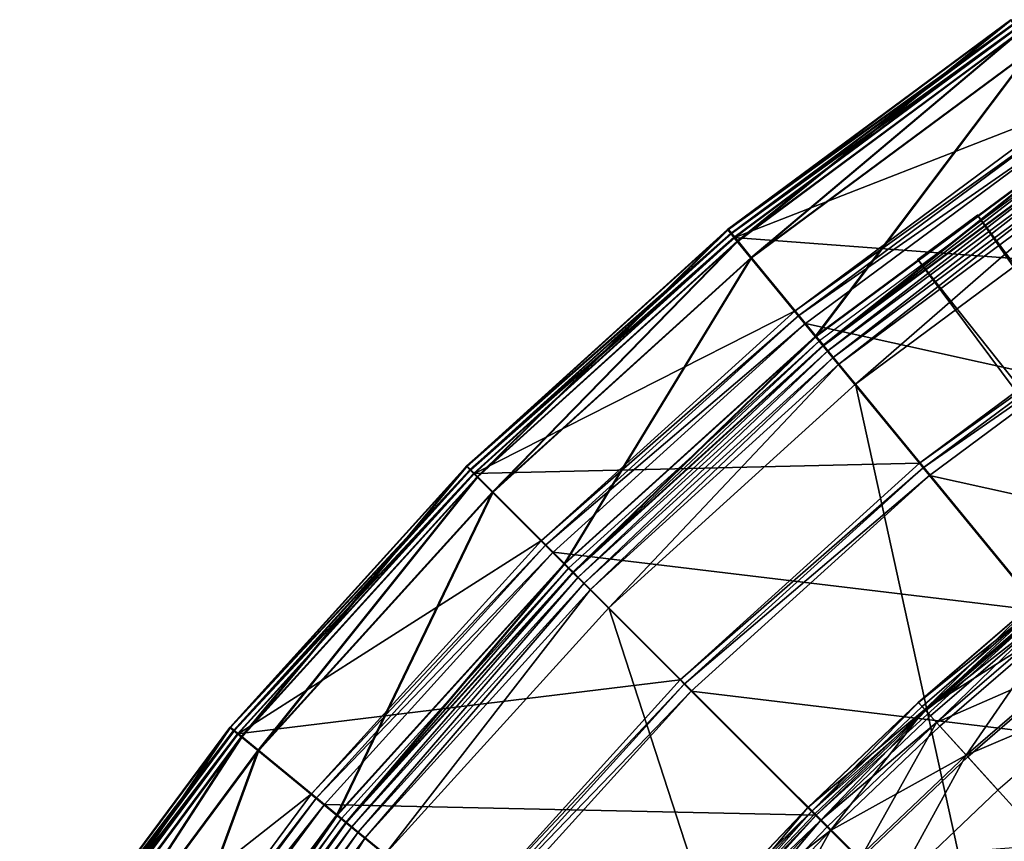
# Model space of a CAD drawing. Extents: x -3.87 to 3.87, y -3.87 to 3.87.
# Tile 65 of 115: x -3.22 to -2.16, y 2.33 to 3.22. Entities that reach past the tile are written whole.
import ezdxf

# ---------------------------------------------------------------- set-up
doc = ezdxf.new("R2010")
doc.units = 0
doc.layers.get('0').update_dxf_attribs({"linetype": 'CONTINUOUS'})

msp = doc.modelspace()

# ---------------------------------------------------------------- linework, layer by layer
for p in [(-2.188756, 3.00979, 4.643105), (-2.188756, 3.00979, 7.239485), (-2.458119, 2.994098, 9.182608), (-2.458119, 2.994098, 4.659176), (-2.458116, 2.994098, 9.182608), (-2.458116, 2.994098, 4.659176), (-2.457191, 2.994097, 4.531927), (-2.457191, 2.994097, 0.008497), (-2.45719, 2.994097, 4.531928), (-2.45719, 2.994097, 0.008498), (-2.454706, 2.98994, 9.189611), (-2.453779, 2.989939, 4.538932), (-2.451261, 2.985741, 9.191612), (-2.450333, 2.98574, 4.540933), (-2.447839, 2.981572, 4.646981), (-2.446912, 2.981571, -0.003697), (-2.433113, 2.963628, 4.641755), (-2.432185, 2.963627, -0.008925), (-2.252888, 2.962044, 4.643105), (-2.252888, 2.962044, 7.239485), (-2.385437, 2.906665, 4.540933), (-2.381168, 2.901462, 4.538932), (-2.373968, 2.892689, 4.219625), (-2.373968, 2.892689, 4.531927), (-2.373967, 2.892689, 4.219625), (-2.373967, 2.892689, 4.531927), (-2.363577, 2.878899, 4.641755), (-2.362649, 2.878898, -0.008925), (-2.358915, 2.874349, 4.537785), (-2.355466, 2.869015, 4.652464), (-2.355464, 2.869015, 4.652464), (-2.355463, 2.869013, 8.880758), (-2.354568, 2.869051, 4.562068), (-2.354538, 2.869014, 0.001785), (-2.354538, 2.869014, 0.008925), (-2.349907, 2.863373, 4.579808), (-2.344159, 2.856368, 4.590927), (-2.338103, 2.848989, 4.597562), (-2.320364, 2.827374, 4.599773), (-2.320362, 2.827374, 4.599772), (-2.251341, 2.742137, 9.191612), (-2.739792, 2.738865, 9.182608), (-2.739792, 2.738865, 4.659176), (-2.739789, 2.738865, 9.182608), (-2.739789, 2.738865, 4.659176), (-2.738864, 2.738864, 4.531927), (-2.738864, 2.738864, 0.008497), (-2.738863, 2.738864, 4.531928), (-2.738863, 2.738864, 0.008498), (-2.735988, 2.735062, 9.189611), (-2.735061, 2.735061, 4.538932), (-2.732148, 2.731221, 9.191612), (-2.73122, 2.73122, 4.540933), (-2.247313, 2.73723, 9.18961), (-2.24052, 2.728953, 9.182608), (-2.24052, 2.728952, 8.880756), (-2.240519, 2.728953, 9.182608), (-2.240518, 2.728952, 8.880756), (-2.728334, 2.727407, 4.646981), (-2.727407, 2.727407, -0.003697), (-2.71192, 2.710993, 4.641755), (-2.710992, 2.710992, -0.008925), (-2.658885, 2.658885, 4.540933), (-2.654126, 2.654127, 4.538932), (-2.646101, 2.646101, 4.219625), (-2.646101, 2.646101, 4.531927), (-2.6461, 2.646101, 4.219625), (-2.6461, 2.646101, 4.531927), (-2.634413, 2.633486, 4.641755), (-2.633485, 2.633485, -0.008925), (-2.629323, 2.629325, 4.537785), (-2.625372, 2.624445, 4.652464), (-2.62537, 2.624445, 4.652464), (-2.625369, 2.624444, 8.880758), (-2.624477, 2.624478, 4.562068), (-2.624444, 2.624444, 0.001785), (-2.624444, 2.624444, 0.008925), (-2.619282, 2.619284, 4.579808), (-2.612875, 2.612876, 4.590927), (-2.606124, 2.606126, 4.597562), (-2.586352, 2.586354, 4.599773), (-2.586351, 2.586354, 4.599772), (-2.50931, 2.508384, 9.191612), (-2.50482, 2.503894, 9.18961), (-2.49725, 2.496323, 9.182608), (-2.497249, 2.496322, 8.880756), (-2.497248, 2.496323, 9.182608), (-2.497247, 2.496322, 8.880756), (-2.252497, 2.484224, 9.064547), (-2.252345, 2.484056, 9.121477), (-2.248505, 2.479819, 9.179029), (-2.245556, 2.476566, 9.040556), (-2.244382, 2.47527, 9.204887), (-2.239354, 2.469723, 9.212923), (-2.995024, 2.457193, 4.659176), (-2.995024, 2.457192, 9.182608), (-2.995021, 2.457193, 4.659176), (-2.995021, 2.457192, 9.182608), (-2.994097, 2.457191, 4.531927), (-2.994097, 2.457191, 0.008497), (-2.994095, 2.457191, 4.531928), (-2.994095, 2.457191, 0.008498), (-2.990866, 2.45378, 9.189611), (-2.989938, 2.453779, 4.538932), (-2.232801, 2.462492, 9.217014), (-2.229141, 2.458454, 9.033573), (-2.986668, 2.450335, 9.191612), (-2.98574, 2.450334, 4.540933), (-2.982499, 2.446913, 4.646981), (-2.981571, 2.446912, -0.003697), (-2.964554, 2.432187, 4.641755), (-2.963627, 2.432186, -0.008925), (-2.200869, 2.427261, 9.027666), (-2.199253, 2.425479, 9.229347), (-2.166668, 2.389526, 9.022295), (-2.906664, 2.385438, 4.540933), (-2.901462, 2.381168, 4.538932), (-2.892689, 2.373969, 4.219625), (-2.892689, 2.373969, 4.531927), (-2.892687, 2.373969, 4.219625), (-2.892687, 2.373969, 4.531927), (-2.371688, 2.370761, 9.064547), (-2.371528, 2.370602, 9.121477), (-2.879825, 2.36265, 4.641755), (-2.878897, 2.36265, -0.008925), (-2.874347, 2.358917, 4.537785), (-2.367485, 2.366558, 9.179029), (-2.36438, 2.363453, 9.040556), (-2.363143, 2.362216, 9.204885), (-2.362641, 2.362642, 4.219625), (-2.869941, 2.354539, 4.652464), (-2.869939, 2.354539, 4.652464), (-2.869938, 2.354538, 8.880758), (-2.86905, 2.354569, 4.562068), (-2.869013, 2.354538, 0.001785), (-2.869013, 2.354538, 0.008925), (-2.863371, 2.349909, 4.579808), (-2.357849, 2.356923, 9.212923), (-2.350949, 2.350023, 9.217014), (-2.856366, 2.344161, 4.590927), (-2.848987, 2.338104, 4.597562), (-2.347095, 2.346169, 9.033573)]:
    msp.add_point(p)
for points in [[(-2.149851, 3.216093, 9.189611), (-2.152839, 3.220565, 9.182608), (-2.458119, 2.994098, 9.182608)], [(-2.152839, 3.220565, 4.659176), (-2.447839, 2.981572, 4.646981), (-2.458119, 2.994098, 4.659176)], [(-2.152836, 3.220564, 9.182608), (-2.152836, 3.220565, 4.659176), (-2.458116, 2.994098, 4.659176)], [(-2.152836, 3.220564, 9.182608), (-2.458116, 2.994098, 4.659176), (-2.458116, 2.994098, 9.182608)], [(-2.148923, 3.216091, 4.538932), (-2.151912, 3.220564, 4.531927), (-2.457191, 2.994097, 4.531927)], [(-2.151912, 3.220564, 0.008497), (-2.446912, 2.981571, -0.003697), (-2.457191, 2.994097, 0.008497)], [(-2.15191, 3.220564, 4.531928), (-2.15191, 3.220564, 0.008498), (-2.45719, 2.994097, 0.008498)], [(-2.15191, 3.220564, 4.531928), (-2.45719, 2.994097, 0.008498), (-2.45719, 2.994097, 4.531928)], [(-2.152839, 3.220565, 4.659176), (-2.143837, 3.207092, 4.646981), (-2.447839, 2.981572, 4.646981)], [(-2.151912, 3.220564, 0.008497), (-2.142909, 3.20709, -0.003697), (-2.446912, 2.981571, -0.003697)], [(-2.149851, 3.216093, 9.189611), (-2.458119, 2.994098, 9.182608), (-2.454706, 2.98994, 9.189611)], [(-2.148923, 3.216091, 4.538932), (-2.457191, 2.994097, 4.531927), (-2.453779, 2.989939, 4.538932)], [(-2.146833, 3.211576, 9.191612), (-2.149851, 3.216093, 9.189611), (-2.454706, 2.98994, 9.189611)], [(-2.146833, 3.211576, 9.191612), (-2.454706, 2.98994, 9.189611), (-2.451261, 2.985741, 9.191612)], [(-2.145906, 3.211575, 4.540933), (-2.148923, 3.216091, 4.538932), (-2.453779, 2.989939, 4.538932)], [(-2.145906, 3.211575, 4.540933), (-2.453779, 2.989939, 4.538932), (-2.450333, 2.98574, 4.540933)], [(-1.971751, 2.949547, 9.191612), (-2.146833, 3.211576, 9.191612), (-2.451261, 2.985741, 9.191612)], [(-2.089072, 3.126518, 4.540933), (-2.145906, 3.211575, 4.540933), (-2.450333, 2.98574, 4.540933)], [(-2.143837, 3.207092, 4.646981), (-2.433113, 2.963628, 4.641755), (-2.447839, 2.981572, 4.646981)], [(-2.142909, 3.20709, -0.003697), (-2.432185, 2.963627, -0.008925), (-2.446912, 2.981571, -0.003697)], [(-2.143837, 3.207092, 4.646981), (-2.13094, 3.18779, 4.641755), (-2.433113, 2.963628, 4.641755)], [(-2.142909, 3.20709, -0.003697), (-2.130012, 3.187789, -0.008925), (-2.432185, 2.963627, -0.008925)], [(-2.13094, 3.18779, 4.641755), (-2.363577, 2.878899, 4.641755), (-2.433113, 2.963628, 4.641755)], [(-2.130012, 3.187789, -0.008925), (-2.362649, 2.878898, -0.008925), (-2.432185, 2.963627, -0.008925)], [(-2.13094, 3.18779, 4.641755), (-2.070044, 3.096652, 4.641755), (-2.363577, 2.878899, 4.641755)], [(-2.130012, 3.187789, -0.008925), (-2.069116, 3.096651, -0.008925), (-2.362649, 2.878898, -0.008925)], [(-2.089072, 3.126518, 4.540933), (-2.450333, 2.98574, 4.540933), (-2.385437, 2.906665, 4.540933)], [(-2.085333, 3.120923, 4.538932), (-2.089072, 3.126518, 4.540933), (-2.385437, 2.906665, 4.540933)], [(-2.085333, 3.120923, 4.538932), (-2.385437, 2.906665, 4.540933), (-2.381168, 2.901462, 4.538932)], [(-2.079028, 3.111486, 4.531927), (-2.085333, 3.120923, 4.538932), (-2.381168, 2.901462, 4.538932)], [(-2.079028, 3.111486, 4.531927), (-2.381168, 2.901462, 4.538932), (-2.373968, 2.892689, 4.531927)], [(-1.856315, 2.778173, 4.219625), (-2.079028, 3.111486, 4.219625), (-2.373968, 2.892689, 4.219625)], [(-2.079027, 3.111486, 4.219625), (-2.079027, 3.111486, 4.531927), (-2.373967, 2.892689, 4.531927)], [(-2.079027, 3.111486, 4.219625), (-2.373967, 2.892689, 4.531927), (-2.373967, 2.892689, 4.219625)], [(-2.070044, 3.096652, 4.641755), (-2.355466, 2.869015, 4.652464), (-2.363577, 2.878899, 4.641755)], [(-2.069116, 3.096651, -0.008925), (-2.354538, 2.869014, 0.001785), (-2.362649, 2.878898, -0.008925)], [(-2.065845, 3.091759, 4.537785), (-2.358915, 2.874349, 4.537785), (-2.354568, 2.869051, 4.562068)], [(-2.070044, 3.096652, 4.641755), (-2.062939, 3.08602, 4.652464), (-2.355466, 2.869015, 4.652464)], [(-2.065845, 3.091759, 4.537785), (-2.354568, 2.869051, 4.562068), (-2.062038, 3.08606, 4.562068)], [(-2.069116, 3.096651, -0.008925), (-2.062012, 3.086019, 0.001785), (-2.354538, 2.869014, 0.001785)], [(-2.062938, 3.08602, 4.652464), (-2.355463, 2.869013, 8.880758), (-2.355464, 2.869015, 4.652464)], [(-2.062938, 3.08602, 4.652464), (-2.062937, 3.086019, 8.880758), (-2.355463, 2.869013, 8.880758)], [(-2.062038, 3.08606, 4.562068), (-2.354568, 2.869051, 4.562068), (-2.349907, 2.863373, 4.579808)], [(-2.062012, 3.086019, 0.001785), (-2.062012, 3.086019, 0.008925), (-2.354538, 2.869014, 0.008925)], [(-2.062012, 3.086019, 0.001785), (-2.354538, 2.869014, 0.008925), (-2.354538, 2.869014, 0.001785)], [(-2.062038, 3.08606, 4.562068), (-2.349907, 2.863373, 4.579808), (-2.057956, 3.079952, 4.579808)], [(-2.057956, 3.079952, 4.579808), (-2.349907, 2.863373, 4.579808), (-2.344159, 2.856368, 4.590927)], [(-2.057956, 3.079952, 4.579808), (-2.344159, 2.856368, 4.590927), (-2.052922, 3.072417, 4.590927)], [(-2.052922, 3.072417, 4.590927), (-2.344159, 2.856368, 4.590927), (-2.338103, 2.848989, 4.597562)], [(-2.052922, 3.072417, 4.590927), (-2.338103, 2.848989, 4.597562), (-2.047618, 3.06448, 4.597562)], [(-2.047618, 3.06448, 4.597562), (-2.338103, 2.848989, 4.597562), (-2.320364, 2.827374, 4.599773)], [(-2.047618, 3.06448, 4.597562), (-2.320364, 2.827374, 4.599773), (-2.032084, 3.041231, 4.599773)], [(-2.032082, 3.041231, 4.599772), (-2.320362, 2.827374, 4.599772), (-1.953992, 2.380951, 4.599772)], [(-2.252888, 2.962044, 7.239485), (-2.188756, 3.00979, 7.239485), (-2.188756, 3.00979, 4.643105)], [(-2.252888, 2.962044, 7.239485), (-2.188756, 3.00979, 4.643105), (-2.252888, 2.962044, 4.643105)], [(-0.667638, 0.966578, 4.643105), (-2.252888, 2.962044, 4.643105), (-2.188756, 3.00979, 4.643105)], [(-2.188756, 3.00979, 7.239485), (-2.252888, 2.962044, 7.239485), (-0.73177, 0.918832, 7.239485)], [(-2.188756, 3.00979, 7.239485), (-0.667638, 0.966578, 7.239485), (-0.667638, 0.966578, 4.643105)], [(-2.188756, 3.00979, 7.239485), (-0.667638, 0.966578, 4.643105), (-2.188756, 3.00979, 4.643105)], [(-2.188756, 3.00979, 7.239485), (-0.73177, 0.918832, 7.239485), (-0.667638, 0.966578, 7.239485)], [(-2.454706, 2.98994, 9.189611), (-2.458119, 2.994098, 9.182608), (-2.739792, 2.738865, 9.182608)], [(-2.458119, 2.994098, 4.659176), (-2.728334, 2.727407, 4.646981), (-2.739792, 2.738865, 4.659176)], [(-2.454706, 2.98994, 9.189611), (-2.739792, 2.738865, 9.182608), (-2.735988, 2.735062, 9.189611)], [(-2.458116, 2.994098, 9.182608), (-2.458116, 2.994098, 4.659176), (-2.739789, 2.738865, 4.659176)], [(-2.458116, 2.994098, 9.182608), (-2.739789, 2.738865, 4.659176), (-2.739789, 2.738865, 9.182608)], [(-2.453779, 2.989939, 4.538932), (-2.457191, 2.994097, 4.531927), (-2.738864, 2.738864, 4.531927)], [(-2.457191, 2.994097, 0.008497), (-2.727407, 2.727407, -0.003697), (-2.738864, 2.738864, 0.008497)], [(-2.453779, 2.989939, 4.538932), (-2.738864, 2.738864, 4.531927), (-2.735061, 2.735061, 4.538932)], [(-2.45719, 2.994097, 4.531928), (-2.45719, 2.994097, 0.008498), (-2.738863, 2.738864, 0.008498)], [(-2.45719, 2.994097, 4.531928), (-2.738863, 2.738864, 0.008498), (-2.738863, 2.738864, 4.531928)], [(-2.451261, 2.985741, 9.191612), (-2.454706, 2.98994, 9.189611), (-2.735988, 2.735062, 9.189611)], [(-2.451261, 2.985741, 9.191612), (-2.735988, 2.735062, 9.189611), (-2.732148, 2.731221, 9.191612)], [(-2.450333, 2.98574, 4.540933), (-2.453779, 2.989939, 4.538932), (-2.735061, 2.735061, 4.538932)], [(-2.450333, 2.98574, 4.540933), (-2.735061, 2.735061, 4.538932), (-2.73122, 2.73122, 4.540933)], [(-2.251341, 2.742137, 9.191612), (-2.451261, 2.985741, 9.191612), (-2.732148, 2.731221, 9.191612)], [(-2.385437, 2.906665, 4.540933), (-2.450333, 2.98574, 4.540933), (-2.73122, 2.73122, 4.540933)], [(-2.458119, 2.994098, 4.659176), (-2.447839, 2.981572, 4.646981), (-2.728334, 2.727407, 4.646981)], [(-2.457191, 2.994097, 0.008497), (-2.446912, 2.981571, -0.003697), (-2.727407, 2.727407, -0.003697)], [(-1.971751, 2.949547, 9.191612), (-2.451261, 2.985741, 9.191612), (-2.251341, 2.742137, 9.191612)], [(-2.447839, 2.981572, 4.646981), (-2.71192, 2.710993, 4.641755), (-2.728334, 2.727407, 4.646981)], [(-2.446912, 2.981571, -0.003697), (-2.710992, 2.710992, -0.008925), (-2.727407, 2.727407, -0.003697)], [(-2.447839, 2.981572, 4.646981), (-2.433113, 2.963628, 4.641755), (-2.71192, 2.710993, 4.641755)], [(-2.446912, 2.981571, -0.003697), (-2.432185, 2.963627, -0.008925), (-2.710992, 2.710992, -0.008925)], [(-2.433113, 2.963628, 4.641755), (-2.634413, 2.633486, 4.641755), (-2.71192, 2.710993, 4.641755)], [(-2.432185, 2.963627, -0.008925), (-2.633485, 2.633485, -0.008925), (-2.710992, 2.710992, -0.008925)], [(-2.433113, 2.963628, 4.641755), (-2.363577, 2.878899, 4.641755), (-2.634413, 2.633486, 4.641755)], [(-2.432185, 2.963627, -0.008925), (-2.362649, 2.878898, -0.008925), (-2.633485, 2.633485, -0.008925)], [(-0.73177, 0.918832, 7.239485), (-2.252888, 2.962044, 7.239485), (-2.252888, 2.962044, 4.643105)], [(-0.73177, 0.918832, 7.239485), (-2.252888, 2.962044, 4.643105), (-0.73177, 0.918833, 4.643105)], [(-0.667638, 0.966578, 4.643105), (-0.73177, 0.918833, 4.643105), (-2.252888, 2.962044, 4.643105)], [(-1.968223, 2.944268, 9.18961), (-1.971751, 2.949547, 9.191612), (-2.251341, 2.742137, 9.191612)], [(-1.968223, 2.944268, 9.18961), (-2.251341, 2.742137, 9.191612), (-2.247313, 2.73723, 9.18961)], [(-1.962275, 2.935366, 9.182608), (-1.968223, 2.944268, 9.18961), (-2.247313, 2.73723, 9.18961)], [(-1.962275, 2.935366, 9.182608), (-2.247313, 2.73723, 9.18961), (-2.24052, 2.728953, 9.182608)], [(-1.752167, 2.620918, 8.880756), (-1.962274, 2.935365, 8.880756), (-2.24052, 2.728952, 8.880756)], [(-1.962273, 2.935365, 8.880756), (-1.962274, 2.935365, 9.182608), (-2.240519, 2.728953, 9.182608)], [(-1.962273, 2.935365, 8.880756), (-2.240519, 2.728953, 9.182608), (-2.240518, 2.728952, 8.880756)], [(-2.385437, 2.906665, 4.540933), (-2.73122, 2.73122, 4.540933), (-2.658885, 2.658885, 4.540933)], [(-2.381168, 2.901462, 4.538932), (-2.385437, 2.906665, 4.540933), (-2.658885, 2.658885, 4.540933)], [(-2.381168, 2.901462, 4.538932), (-2.658885, 2.658885, 4.540933), (-2.654126, 2.654127, 4.538932)], [(-2.373968, 2.892689, 4.531927), (-2.381168, 2.901462, 4.538932), (-2.654126, 2.654127, 4.538932)], [(-2.373968, 2.892689, 4.531927), (-2.654126, 2.654127, 4.538932), (-2.646101, 2.646101, 4.531927)], [(-2.11966, 2.582814, 4.219625), (-2.373968, 2.892689, 4.219625), (-2.646101, 2.646101, 4.219625)], [(-2.373967, 2.892689, 4.219625), (-2.373967, 2.892689, 4.531927), (-2.6461, 2.646101, 4.531927)], [(-2.373967, 2.892689, 4.219625), (-2.6461, 2.646101, 4.531927), (-2.6461, 2.646101, 4.219625)], [(-1.856315, 2.778173, 4.219625), (-2.373968, 2.892689, 4.219625), (-2.11966, 2.582814, 4.219625)], [(-2.363577, 2.878899, 4.641755), (-2.625372, 2.624445, 4.652464), (-2.634413, 2.633486, 4.641755)], [(-2.362649, 2.878898, -0.008925), (-2.624444, 2.624444, 0.001785), (-2.633485, 2.633485, -0.008925)], [(-2.363577, 2.878899, 4.641755), (-2.355466, 2.869015, 4.652464), (-2.625372, 2.624445, 4.652464)], [(-2.362649, 2.878898, -0.008925), (-2.354538, 2.869014, 0.001785), (-2.624444, 2.624444, 0.001785)], [(-2.358915, 2.874349, 4.537785), (-2.629323, 2.629325, 4.537785), (-2.624477, 2.624478, 4.562068)], [(-2.355464, 2.869015, 4.652464), (-2.625369, 2.624444, 8.880758), (-2.62537, 2.624445, 4.652464)], [(-2.355464, 2.869015, 4.652464), (-2.355463, 2.869013, 8.880758), (-2.625369, 2.624444, 8.880758)], [(-2.358915, 2.874349, 4.537785), (-2.624477, 2.624478, 4.562068), (-2.354568, 2.869051, 4.562068)], [(-2.354568, 2.869051, 4.562068), (-2.624477, 2.624478, 4.562068), (-2.619282, 2.619284, 4.579808)], [(-2.354538, 2.869014, 0.001785), (-2.354538, 2.869014, 0.008925), (-2.624444, 2.624444, 0.008925)], [(-2.354538, 2.869014, 0.001785), (-2.624444, 2.624444, 0.008925), (-2.624444, 2.624444, 0.001785)], [(-2.354568, 2.869051, 4.562068), (-2.619282, 2.619284, 4.579808), (-2.349907, 2.863373, 4.579808)], [(-2.349907, 2.863373, 4.579808), (-2.619282, 2.619284, 4.579808), (-2.612875, 2.612876, 4.590927)], [(-2.349907, 2.863373, 4.579808), (-2.612875, 2.612876, 4.590927), (-2.344159, 2.856368, 4.590927)], [(-2.344159, 2.856368, 4.590927), (-2.612875, 2.612876, 4.590927), (-2.606124, 2.606126, 4.597562)], [(-2.344159, 2.856368, 4.590927), (-2.606124, 2.606126, 4.597562), (-2.338103, 2.848989, 4.597562)], [(-2.338103, 2.848989, 4.597562), (-2.606124, 2.606126, 4.597562), (-2.586352, 2.586354, 4.599773)], [(-2.338103, 2.848989, 4.597562), (-2.586352, 2.586354, 4.599773), (-2.320364, 2.827374, 4.599773)], [(-2.320362, 2.827374, 4.599772), (-2.586351, 2.586354, 4.599772), (-2.177983, 2.177987, 4.599772)], [(-2.320362, 2.827374, 4.599772), (-2.177983, 2.177987, 4.599772), (-1.953992, 2.380951, 4.599772)], [(-2.251341, 2.742137, 9.191612), (-2.732148, 2.731221, 9.191612), (-2.50931, 2.508384, 9.191612)], [(-2.247313, 2.73723, 9.18961), (-2.251341, 2.742137, 9.191612), (-2.50931, 2.508384, 9.191612)], [(-2.735988, 2.735062, 9.189611), (-2.739792, 2.738865, 9.182608), (-2.995024, 2.457192, 9.182608)], [(-2.739792, 2.738865, 4.659176), (-2.982499, 2.446913, 4.646981), (-2.995024, 2.457193, 4.659176)], [(-2.735988, 2.735062, 9.189611), (-2.995024, 2.457192, 9.182608), (-2.990866, 2.45378, 9.189611)], [(-2.739789, 2.738865, 9.182608), (-2.739789, 2.738865, 4.659176), (-2.995021, 2.457193, 4.659176)], [(-2.739789, 2.738865, 9.182608), (-2.995021, 2.457193, 4.659176), (-2.995021, 2.457192, 9.182608)], [(-2.735061, 2.735061, 4.538932), (-2.738864, 2.738864, 4.531927), (-2.994097, 2.457191, 4.531927)], [(-2.738864, 2.738864, 0.008497), (-2.981571, 2.446912, -0.003697), (-2.994097, 2.457191, 0.008497)], [(-2.735061, 2.735061, 4.538932), (-2.994097, 2.457191, 4.531927), (-2.989938, 2.453779, 4.538932)], [(-2.738863, 2.738864, 4.531928), (-2.738863, 2.738864, 0.008498), (-2.994095, 2.457191, 0.008498)], [(-2.738863, 2.738864, 4.531928), (-2.994095, 2.457191, 0.008498), (-2.994095, 2.457191, 4.531928)], [(-2.732148, 2.731221, 9.191612), (-2.735988, 2.735062, 9.189611), (-2.990866, 2.45378, 9.189611)], [(-2.732148, 2.731221, 9.191612), (-2.990866, 2.45378, 9.189611), (-2.986668, 2.450335, 9.191612)], [(-2.73122, 2.73122, 4.540933), (-2.735061, 2.735061, 4.538932), (-2.989938, 2.453779, 4.538932)], [(-2.73122, 2.73122, 4.540933), (-2.989938, 2.453779, 4.538932), (-2.98574, 2.450334, 4.540933)], [(-2.50931, 2.508384, 9.191612), (-2.732148, 2.731221, 9.191612), (-2.986668, 2.450335, 9.191612)], [(-2.658885, 2.658885, 4.540933), (-2.73122, 2.73122, 4.540933), (-2.98574, 2.450334, 4.540933)], [(-2.739792, 2.738865, 4.659176), (-2.728334, 2.727407, 4.646981), (-2.982499, 2.446913, 4.646981)], [(-2.738864, 2.738864, 0.008497), (-2.727407, 2.727407, -0.003697), (-2.981571, 2.446912, -0.003697)], [(-2.247313, 2.73723, 9.18961), (-2.50931, 2.508384, 9.191612), (-2.50482, 2.503894, 9.18961)], [(-2.24052, 2.728953, 9.182608), (-2.247313, 2.73723, 9.18961), (-2.50482, 2.503894, 9.18961)], [(-2.24052, 2.728953, 9.182608), (-2.50482, 2.503894, 9.18961), (-2.49725, 2.496323, 9.182608)], [(-2.000606, 2.436617, 8.880756), (-2.24052, 2.728952, 8.880756), (-2.497249, 2.496322, 8.880756)], [(-2.240518, 2.728952, 8.880756), (-2.240519, 2.728953, 9.182608), (-2.497248, 2.496323, 9.182608)], [(-2.240518, 2.728952, 8.880756), (-2.497248, 2.496323, 9.182608), (-2.497247, 2.496322, 8.880756)], [(-1.752167, 2.620918, 8.880756), (-2.24052, 2.728952, 8.880756), (-2.000606, 2.436617, 8.880756)], [(-2.728334, 2.727407, 4.646981), (-2.964554, 2.432187, 4.641755), (-2.982499, 2.446913, 4.646981)], [(-2.727407, 2.727407, -0.003697), (-2.963627, 2.432186, -0.008925), (-2.981571, 2.446912, -0.003697)], [(-2.728334, 2.727407, 4.646981), (-2.71192, 2.710993, 4.641755), (-2.964554, 2.432187, 4.641755)], [(-2.727407, 2.727407, -0.003697), (-2.710992, 2.710992, -0.008925), (-2.963627, 2.432186, -0.008925)], [(-2.71192, 2.710993, 4.641755), (-2.879825, 2.36265, 4.641755), (-2.964554, 2.432187, 4.641755)], [(-2.710992, 2.710992, -0.008925), (-2.878897, 2.36265, -0.008925), (-2.963627, 2.432186, -0.008925)], [(-2.71192, 2.710993, 4.641755), (-2.634413, 2.633486, 4.641755), (-2.879825, 2.36265, 4.641755)], [(-2.710992, 2.710992, -0.008925), (-2.633485, 2.633485, -0.008925), (-2.878897, 2.36265, -0.008925)], [(-2.658885, 2.658885, 4.540933), (-2.98574, 2.450334, 4.540933), (-2.906664, 2.385438, 4.540933)], [(-2.654126, 2.654127, 4.538932), (-2.658885, 2.658885, 4.540933), (-2.906664, 2.385438, 4.540933)], [(-2.654126, 2.654127, 4.538932), (-2.906664, 2.385438, 4.540933), (-2.901462, 2.381168, 4.538932)], [(-2.646101, 2.646101, 4.531927), (-2.654126, 2.654127, 4.538932), (-2.901462, 2.381168, 4.538932)], [(-2.646101, 2.646101, 4.531927), (-2.901462, 2.381168, 4.538932), (-2.892689, 2.373969, 4.531927)], [(-2.362641, 2.362642, 4.219625), (-2.646101, 2.646101, 4.219625), (-2.892689, 2.373969, 4.219625)], [(-2.6461, 2.646101, 4.219625), (-2.6461, 2.646101, 4.531927), (-2.892687, 2.373969, 4.531927)], [(-2.6461, 2.646101, 4.219625), (-2.892687, 2.373969, 4.531927), (-2.892687, 2.373969, 4.219625)], [(-2.11966, 2.582814, 4.219625), (-2.646101, 2.646101, 4.219625), (-2.362641, 2.362642, 4.219625)], [(-2.634413, 2.633486, 4.641755), (-2.869941, 2.354539, 4.652464), (-2.879825, 2.36265, 4.641755)], [(-2.633485, 2.633485, -0.008925), (-2.869013, 2.354538, 0.001785), (-2.878897, 2.36265, -0.008925)], [(-2.634413, 2.633486, 4.641755), (-2.625372, 2.624445, 4.652464), (-2.869941, 2.354539, 4.652464)], [(-2.633485, 2.633485, -0.008925), (-2.624444, 2.624444, 0.001785), (-2.869013, 2.354538, 0.001785)], [(-2.629323, 2.629325, 4.537785), (-2.874347, 2.358917, 4.537785), (-2.86905, 2.354569, 4.562068)], [(-2.62537, 2.624445, 4.652464), (-2.869938, 2.354538, 8.880758), (-2.869939, 2.354539, 4.652464)], [(-2.62537, 2.624445, 4.652464), (-2.625369, 2.624444, 8.880758), (-2.869938, 2.354538, 8.880758)], [(-2.629323, 2.629325, 4.537785), (-2.86905, 2.354569, 4.562068), (-2.624477, 2.624478, 4.562068)], [(-2.624477, 2.624478, 4.562068), (-2.86905, 2.354569, 4.562068), (-2.863371, 2.349909, 4.579808)], [(-2.624444, 2.624444, 0.001785), (-2.624444, 2.624444, 0.008925), (-2.869013, 2.354538, 0.008925)], [(-2.624444, 2.624444, 0.001785), (-2.869013, 2.354538, 0.008925), (-2.869013, 2.354538, 0.001785)], [(-2.624477, 2.624478, 4.562068), (-2.863371, 2.349909, 4.579808), (-2.619282, 2.619284, 4.579808)], [(-2.619282, 2.619284, 4.579808), (-2.863371, 2.349909, 4.579808), (-2.856366, 2.344161, 4.590927)], [(-2.619282, 2.619284, 4.579808), (-2.856366, 2.344161, 4.590927), (-2.612875, 2.612876, 4.590927)], [(-2.612875, 2.612876, 4.590927), (-2.856366, 2.344161, 4.590927), (-2.848987, 2.338104, 4.597562)], [(-2.612875, 2.612876, 4.590927), (-2.848987, 2.338104, 4.597562), (-2.606124, 2.606126, 4.597562)], [(-2.606124, 2.606126, 4.597562), (-2.848987, 2.338104, 4.597562), (-2.827373, 2.320366, 4.599773)], [(-2.606124, 2.606126, 4.597562), (-2.827373, 2.320366, 4.599773), (-2.586352, 2.586354, 4.599773)], [(-2.252345, 2.484056, 9.121477), (-2.127884, 2.591706, 9.064547), (-2.252497, 2.484224, 9.064547)], [(-2.245556, 2.476566, 9.040556), (-2.252497, 2.484224, 9.064547), (-2.127884, 2.591706, 9.064547)], [(-2.252345, 2.484056, 9.121477), (-2.127741, 2.591531, 9.121477), (-2.127884, 2.591706, 9.064547)], [(-2.252345, 2.484056, 9.121477), (-2.124113, 2.587111, 9.179029), (-2.127741, 2.591531, 9.121477)], [(-2.245556, 2.476566, 9.040556), (-2.127884, 2.591706, 9.064547), (-2.121328, 2.583716, 9.040556)], [(-2.586351, 2.586354, 4.599772), (-2.827371, 2.320366, 4.599772), (-2.380948, 1.953996, 4.599772)], [(-2.586351, 2.586354, 4.599772), (-2.380948, 1.953996, 4.599772), (-2.177983, 2.177987, 4.599772)], [(-2.252345, 2.484056, 9.121477), (-2.248505, 2.479819, 9.179029), (-2.124113, 2.587111, 9.179029)], [(-2.244382, 2.47527, 9.204887), (-2.124113, 2.587111, 9.179029), (-2.248505, 2.479819, 9.179029)], [(-2.245556, 2.476566, 9.040556), (-2.121328, 2.583716, 9.040556), (-2.10582, 2.564821, 9.033573)], [(-2.244382, 2.47527, 9.204887), (-2.120218, 2.582365, 9.204887), (-2.124113, 2.587111, 9.179029)], [(-2.244382, 2.47527, 9.204887), (-2.115469, 2.576577, 9.212923), (-2.120218, 2.582365, 9.204887)], [(-2.244382, 2.47527, 9.204887), (-2.239354, 2.469723, 9.212923), (-2.115469, 2.576577, 9.212923)], [(-2.232801, 2.462492, 9.217014), (-2.115469, 2.576577, 9.212923), (-2.239354, 2.469723, 9.212923)], [(-2.232801, 2.462492, 9.217014), (-2.109278, 2.569035, 9.217014), (-2.115469, 2.576577, 9.212923)], [(-2.245556, 2.476566, 9.040556), (-2.10582, 2.564821, 9.033573), (-2.229141, 2.458454, 9.033573)], [(-2.232801, 2.462492, 9.217014), (-2.077588, 2.530418, 9.229347), (-2.109278, 2.569035, 9.217014)], [(-2.200869, 2.427261, 9.027666), (-2.229141, 2.458454, 9.033573), (-2.10582, 2.564821, 9.033573)], [(-2.200869, 2.427261, 9.027666), (-2.10582, 2.564821, 9.033573), (-2.079113, 2.532278, 9.027666)], [(-2.232801, 2.462492, 9.217014), (-2.199253, 2.425479, 9.229347), (-2.077588, 2.530418, 9.229347)], [(-2.200869, 2.427261, 9.027666), (-2.079113, 2.532278, 9.027666), (-2.046806, 2.492911, 9.022295)], [(-2.113243, 2.33058, 9.262104), (-2.077588, 2.530418, 9.229347), (-2.199253, 2.425479, 9.229347)], [(-2.50931, 2.508384, 9.191612), (-2.986668, 2.450335, 9.191612), (-2.743064, 2.250414, 9.191612)], [(-2.50482, 2.503894, 9.18961), (-2.50931, 2.508384, 9.191612), (-2.743064, 2.250414, 9.191612)], [(-2.50482, 2.503894, 9.18961), (-2.743064, 2.250414, 9.191612), (-2.738156, 2.246386, 9.18961)], [(-2.49725, 2.496323, 9.182608), (-2.50482, 2.503894, 9.18961), (-2.738156, 2.246386, 9.18961)], [(-2.49725, 2.496323, 9.182608), (-2.738156, 2.246386, 9.18961), (-2.729879, 2.239594, 9.182608)], [(-2.229834, 2.228907, 8.880756), (-2.497249, 2.496322, 8.880756), (-2.729879, 2.239593, 8.880756)], [(-2.497247, 2.496322, 8.880756), (-2.497248, 2.496323, 9.182608), (-2.729878, 2.239594, 9.182608)], [(-2.497247, 2.496322, 8.880756), (-2.729878, 2.239594, 9.182608), (-2.729877, 2.239593, 8.880756)], [(-2.000606, 2.436617, 8.880756), (-2.497249, 2.496322, 8.880756), (-2.229834, 2.228907, 8.880756)], [(-2.200869, 2.427261, 9.027666), (-2.046806, 2.492911, 9.022295), (-2.166668, 2.389526, 9.022295)], [(-2.252345, 2.484056, 9.121477), (-2.252497, 2.484224, 9.064547), (-2.371688, 2.370761, 9.064547)], [(-2.245556, 2.476566, 9.040556), (-2.371688, 2.370761, 9.064547), (-2.252497, 2.484224, 9.064547)], [(-2.252345, 2.484056, 9.121477), (-2.371688, 2.370761, 9.064547), (-2.371528, 2.370602, 9.121477)], [(-2.245556, 2.476566, 9.040556), (-2.36438, 2.363453, 9.040556), (-2.371688, 2.370761, 9.064547)], [(-2.252345, 2.484056, 9.121477), (-2.371528, 2.370602, 9.121477), (-2.367485, 2.366558, 9.179029)], [(-2.252345, 2.484056, 9.121477), (-2.367485, 2.366558, 9.179029), (-2.248505, 2.479819, 9.179029)], [(-2.244382, 2.47527, 9.204887), (-2.248505, 2.479819, 9.179029), (-2.367485, 2.366558, 9.179029)], [(-2.244382, 2.47527, 9.204887), (-2.367485, 2.366558, 9.179029), (-2.363143, 2.362216, 9.204885)], [(-2.245556, 2.476566, 9.040556), (-2.347095, 2.346169, 9.033573), (-2.36438, 2.363453, 9.040556)], [(-2.244382, 2.47527, 9.204887), (-2.363143, 2.362216, 9.204885), (-2.357849, 2.356923, 9.212923)], [(-2.244382, 2.47527, 9.204887), (-2.357849, 2.356923, 9.212923), (-2.239354, 2.469723, 9.212923)], [(-2.245556, 2.476566, 9.040556), (-2.229141, 2.458454, 9.033573), (-2.347095, 2.346169, 9.033573)], [(-2.232801, 2.462492, 9.217014), (-2.239354, 2.469723, 9.212923), (-2.357849, 2.356923, 9.212923)], [(-2.995024, 2.457193, 4.659176), (-3.208018, 2.14291, 4.646981), (-3.221491, 2.151913, 4.659176)], [(-2.990866, 2.45378, 9.189611), (-2.995024, 2.457192, 9.182608), (-3.221491, 2.151913, 9.182608)], [(-2.990866, 2.45378, 9.189611), (-3.221491, 2.151913, 9.182608), (-3.217019, 2.148924, 9.189611)], [(-2.995021, 2.457192, 9.182608), (-2.995021, 2.457193, 4.659176), (-3.221488, 2.151913, 4.659176)], [(-2.995021, 2.457192, 9.182608), (-3.221488, 2.151913, 4.659176), (-3.221488, 2.151913, 9.182608)], [(-2.989938, 2.453779, 4.538932), (-2.994097, 2.457191, 4.531927), (-3.220564, 2.151912, 4.531927)], [(-2.994097, 2.457191, 0.008497), (-3.207091, 2.14291, -0.003697), (-3.220564, 2.151912, 0.008497)], [(-2.989938, 2.453779, 4.538932), (-3.220564, 2.151912, 4.531927), (-3.216091, 2.148923, 4.538932)], [(-2.994095, 2.457191, 4.531928), (-2.994095, 2.457191, 0.008498), (-3.220562, 2.151912, 0.008498)], [(-2.994095, 2.457191, 4.531928), (-3.220562, 2.151912, 0.008498), (-3.220562, 2.151912, 4.531928)], [(-2.986668, 2.450335, 9.191612), (-2.990866, 2.45378, 9.189611), (-3.217019, 2.148924, 9.189611)], [(-2.98574, 2.450334, 4.540933), (-2.989938, 2.453779, 4.538932), (-3.216091, 2.148923, 4.538932)], [(-2.995024, 2.457193, 4.659176), (-2.982499, 2.446913, 4.646981), (-3.208018, 2.14291, 4.646981)], [(-2.994097, 2.457191, 0.008497), (-2.981571, 2.446912, -0.003697), (-3.207091, 2.14291, -0.003697)], [(-2.232801, 2.462492, 9.217014), (-2.357849, 2.356923, 9.212923), (-2.350949, 2.350023, 9.217014)], [(-2.232801, 2.462492, 9.217014), (-2.350949, 2.350023, 9.217014), (-2.315626, 2.314699, 9.229347)], [(-2.200869, 2.427261, 9.027666), (-2.347095, 2.346169, 9.033573), (-2.229141, 2.458454, 9.033573)], [(-2.232801, 2.462492, 9.217014), (-2.315626, 2.314699, 9.229347), (-2.199253, 2.425479, 9.229347)], [(-2.986668, 2.450335, 9.191612), (-3.217019, 2.148924, 9.189611), (-3.212503, 2.145907, 9.191612)], [(-2.98574, 2.450334, 4.540933), (-3.216091, 2.148923, 4.538932), (-3.211575, 2.145906, 4.540933)], [(-2.743064, 2.250414, 9.191612), (-2.986668, 2.450335, 9.191612), (-3.212503, 2.145907, 9.191612)], [(-2.906664, 2.385438, 4.540933), (-2.98574, 2.450334, 4.540933), (-3.211575, 2.145906, 4.540933)], [(-2.982499, 2.446913, 4.646981), (-3.188717, 2.130013, 4.641755), (-3.208018, 2.14291, 4.646981)], [(-2.981571, 2.446912, -0.003697), (-3.187789, 2.130013, -0.008925), (-3.207091, 2.14291, -0.003697)], [(-2.982499, 2.446913, 4.646981), (-2.964554, 2.432187, 4.641755), (-3.188717, 2.130013, 4.641755)], [(-2.981571, 2.446912, -0.003697), (-2.963627, 2.432186, -0.008925), (-3.187789, 2.130013, -0.008925)], [(-2.964554, 2.432187, 4.641755), (-3.097578, 2.069117, 4.641755), (-3.188717, 2.130013, 4.641755)], [(-2.963627, 2.432186, -0.008925), (-3.096651, 2.069116, -0.008925), (-3.187789, 2.130013, -0.008925)], [(-2.964554, 2.432187, 4.641755), (-2.879825, 2.36265, 4.641755), (-3.097578, 2.069117, 4.641755)], [(-2.963627, 2.432186, -0.008925), (-2.878897, 2.36265, -0.008925), (-3.096651, 2.069116, -0.008925)], [(-2.000606, 2.436617, 8.374943), (-2.229834, 2.228907, 8.374943), (-1.699605, 1.698679, 8.374943)], [(-2.000605, 2.436617, 8.815489), (-2.229832, 2.228907, 8.815489), (-2.229832, 2.228907, 8.374943)], [(-2.000605, 2.436617, 8.815489), (-2.229832, 2.228907, 8.374943), (-2.000605, 2.436617, 8.374943)], [(-2.200869, 2.427261, 9.027666), (-2.317326, 2.3164, 9.027666), (-2.347095, 2.346169, 9.033573)], [(-2.200869, 2.427261, 9.027666), (-2.281316, 2.280389, 9.022295), (-2.317326, 2.3164, 9.027666)], [(-2.113243, 2.33058, 9.262104), (-2.199253, 2.425479, 9.229347), (-2.315626, 2.314699, 9.229347)], [(-2.200869, 2.427261, 9.027666), (-2.166668, 2.389526, 9.022295), (-2.281316, 2.280389, 9.022295)], [(-2.906664, 2.385438, 4.540933), (-3.211575, 2.145906, 4.540933), (-3.126518, 2.089073, 4.540933)], [(-2.901462, 2.381168, 4.538932), (-2.906664, 2.385438, 4.540933), (-3.126518, 2.089073, 4.540933)], [(-2.901462, 2.381168, 4.538932), (-3.126518, 2.089073, 4.540933), (-3.120923, 2.085334, 4.538932)], [(-2.892689, 2.373969, 4.531927), (-2.901462, 2.381168, 4.538932), (-3.120923, 2.085334, 4.538932)], [(-1.953992, 2.380951, 4.599772), (-2.177983, 2.177987, 4.599772), (0.000004, 0, 4.599773)], [(-2.892689, 2.373969, 4.531927), (-3.120923, 2.085334, 4.538932), (-3.111486, 2.079029, 4.531927)], [(-2.582814, 2.11966, 4.219625), (-2.892689, 2.373969, 4.219625), (-3.111486, 2.079029, 4.219625)], [(-2.892687, 2.373969, 4.219625), (-2.892687, 2.373969, 4.531927), (-3.111485, 2.079029, 4.531927)], [(-2.892687, 2.373969, 4.219625), (-3.111485, 2.079029, 4.531927), (-3.111485, 2.079029, 4.219625)], [(-2.362641, 2.362642, 4.219625), (-2.892689, 2.373969, 4.219625), (-2.582814, 2.11966, 4.219625)], [(-2.484982, 2.251419, 9.121477), (-2.371688, 2.370761, 9.064547), (-2.48515, 2.251571, 9.064547)], [(-2.477492, 2.24463, 9.040556), (-2.48515, 2.251571, 9.064547), (-2.371688, 2.370761, 9.064547)], [(-2.484982, 2.251419, 9.121477), (-2.371528, 2.370602, 9.121477), (-2.371688, 2.370761, 9.064547)], [(-2.484982, 2.251419, 9.121477), (-2.367485, 2.366558, 9.179029), (-2.371528, 2.370602, 9.121477)], [(-2.477492, 2.24463, 9.040556), (-2.371688, 2.370761, 9.064547), (-2.36438, 2.363453, 9.040556)], [(-2.879825, 2.36265, 4.641755), (-3.086947, 2.062013, 4.652464), (-3.097578, 2.069117, 4.641755)], [(-2.878897, 2.36265, -0.008925), (-3.086019, 2.062012, 0.001785), (-3.096651, 2.069116, -0.008925)], [(-2.874347, 2.358917, 4.537785), (-3.091757, 2.065847, 4.537785), (-3.086059, 2.062039, 4.562068)], [(-2.879825, 2.36265, 4.641755), (-2.869941, 2.354539, 4.652464), (-3.086947, 2.062013, 4.652464)], [(-2.874347, 2.358917, 4.537785), (-3.086059, 2.062039, 4.562068), (-2.86905, 2.354569, 4.562068)], [(-2.878897, 2.36265, -0.008925), (-2.869013, 2.354538, 0.001785), (-3.086019, 2.062012, 0.001785)], [(-2.484982, 2.251419, 9.121477), (-2.480746, 2.247578, 9.179029), (-2.367485, 2.366558, 9.179029)], [(-2.476197, 2.243455, 9.204885), (-2.367485, 2.366558, 9.179029), (-2.480746, 2.247578, 9.179029)], [(-2.477492, 2.24463, 9.040556), (-2.36438, 2.363453, 9.040556), (-2.347095, 2.346169, 9.033573)], [(-2.476197, 2.243455, 9.204885), (-2.363143, 2.362216, 9.204885), (-2.367485, 2.366558, 9.179029)], [(-2.476197, 2.243455, 9.204885), (-2.357849, 2.356923, 9.212923), (-2.363143, 2.362216, 9.204885)], [(-2.869939, 2.354539, 4.652464), (-3.086944, 2.062012, 8.880758), (-3.086945, 2.062013, 4.652464)], [(-2.869939, 2.354539, 4.652464), (-2.869938, 2.354538, 8.880758), (-3.086944, 2.062012, 8.880758)], [(-2.86905, 2.354569, 4.562068), (-3.086059, 2.062039, 4.562068), (-3.079951, 2.057958, 4.579808)], [(-2.869013, 2.354538, 0.001785), (-2.869013, 2.354538, 0.008925), (-3.086019, 2.062012, 0.008925)], [(-2.869013, 2.354538, 0.001785), (-3.086019, 2.062012, 0.008925), (-3.086019, 2.062012, 0.001785)], [(-2.86905, 2.354569, 4.562068), (-3.079951, 2.057958, 4.579808), (-2.863371, 2.349909, 4.579808)], [(-2.863371, 2.349909, 4.579808), (-3.079951, 2.057958, 4.579808), (-3.072416, 2.052924, 4.590927)], [(-2.863371, 2.349909, 4.579808), (-3.072416, 2.052924, 4.590927), (-2.856366, 2.344161, 4.590927)], [(-2.476197, 2.243455, 9.204885), (-2.470649, 2.238428, 9.212923), (-2.357849, 2.356923, 9.212923)], [(-2.463419, 2.231874, 9.217014), (-2.357849, 2.356923, 9.212923), (-2.470649, 2.238428, 9.212923)], [(-2.463419, 2.231874, 9.217014), (-2.350949, 2.350023, 9.217014), (-2.357849, 2.356923, 9.212923)], [(-2.463419, 2.231874, 9.217014), (-2.315626, 2.314699, 9.229347), (-2.350949, 2.350023, 9.217014)], [(-2.856366, 2.344161, 4.590927), (-3.072416, 2.052924, 4.590927), (-3.064479, 2.04762, 4.597562)], [(-2.856366, 2.344161, 4.590927), (-3.064479, 2.04762, 4.597562), (-2.848987, 2.338104, 4.597562)], [(-2.848987, 2.338104, 4.597562), (-3.064479, 2.04762, 4.597562), (-3.041229, 2.032086, 4.599773)], [(-2.848987, 2.338104, 4.597562), (-3.041229, 2.032086, 4.599773), (-2.827373, 2.320366, 4.599773)], [(-2.477492, 2.24463, 9.040556), (-2.347095, 2.346169, 9.033573), (-2.45938, 2.228214, 9.033573)], [(-2.428187, 2.199942, 9.027666), (-2.45938, 2.228214, 9.033573), (-2.347095, 2.346169, 9.033573)], [(-2.428187, 2.199942, 9.027666), (-2.347095, 2.346169, 9.033573), (-2.317326, 2.3164, 9.027666)]]:
    msp.add_3dface(points)

doc.saveas('drawing.dxf')
